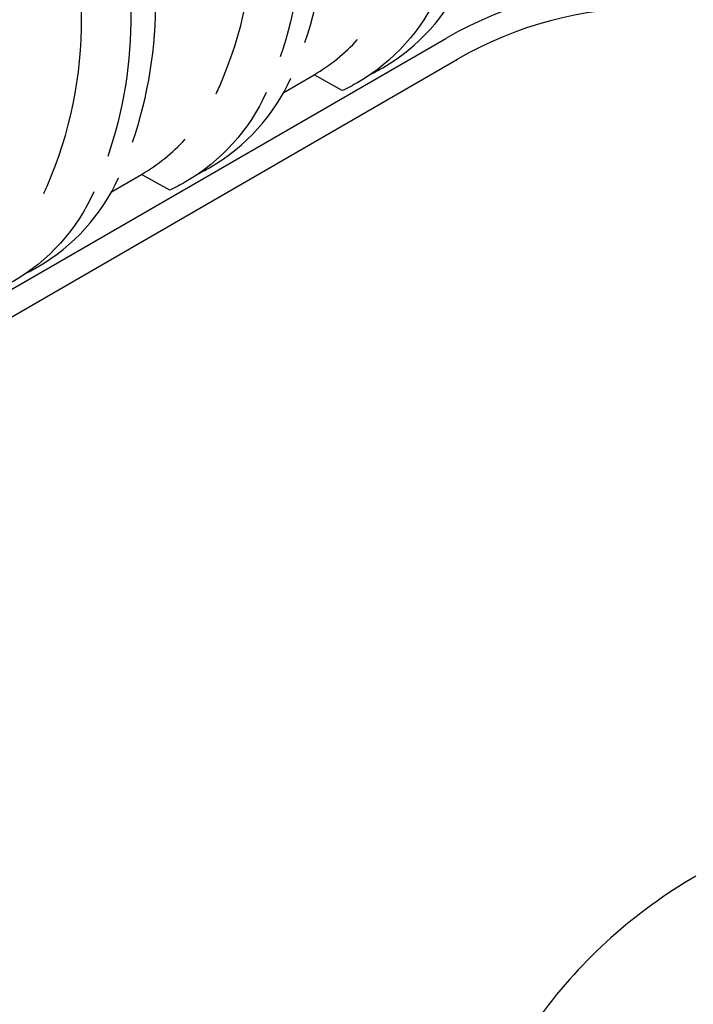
# Model space of a CAD drawing. Extents: x -18027 to -11651, y 1687 to 5059.
# Tile 49 of 170: x -17276 to -17149, y 2040 to 2226. Entities that reach past the tile are written whole.
import ezdxf

# ---------------------------------------------------------------- set-up
doc = ezdxf.new("R2010")
doc.units = 0
doc.header["$MEASUREMENT"] = 0
doc.layers.add('PIPING-VENT-ISO', color=3, linetype='CONTINUOUS')
doc.layers.add('TANK', color=2, linetype='CONTINUOUS')

msp = doc.modelspace()

# ---------------------------------------------------------------- linework, layer by layer
at = {"layer": 'PIPING-VENT-ISO'}
for p, q in [((-17934.21, 1795.85), (-17195.39, 2222.59)), ((-17929.71, 1793.26), (-17193.13, 2218.71))]:
    msp.add_line(p, q, dxfattribs=at)
for centre, radius, start, end in [((-17157.12, 2156.34), 76.51, 60.0105, 120.0069), ((-17157.12, 2156.36), 72, 60, 120.0107)]:
    msp.add_arc(centre, radius, start, end, dxfattribs=at)
at = {"layer": 'TANK'}
for points in [[(-17221.96, 2221.83, 0.085407), (-17217.59, 2248.99, 0.071312), (-17223.17, 2285.13, 0.019282), (-17228.14, 2299.44, 0.038312), (-17241.21, 2326.53, 0.044515), (-17261.31, 2355.08, 0.013151), (-17268.2, 2362.78, 0.071312), (-17296.81, 2385.55, 0.106395), (-17329.24, 2396.21, 0.149431), (-17350.6, 2392.09), (-17357.77, 2387.87), (-17359.39, 2380.76)], [(-17357.77, 2387.87, -0.16913), (-17333.94, 2393.43, -0.106395), (-17301.51, 2382.77, -0.071312), (-17272.9, 2360, -0.016688), (-17264.26, 2350.14, -0.040957), (-17245.91, 2323.75, -0.038238), (-17232.86, 2296.72, -0.019356), (-17227.87, 2282.35, -0.071312), (-17222.29, 2246.21, -0.085141), (-17226.63, 2219.13, -0.085141)], [(-17238.72, 2212.15, 0.010321), (-17238.1, 2213.49, 0.106395), (-17231.61, 2245.32, 0.071312), (-17236.93, 2279.71, 0.017305), (-17241.12, 2291.95, 0.040291), (-17254.09, 2319.1, 0.057637), (-17279.79, 2353.54, 0.071312), (-17307.02, 2375.21, 0.106395), (-17337.88, 2385.36, 0.159299), (-17359.39, 2380.76), (-17364.81, 2377.62)], [(-17254.5, 2203.03, 0.085441), (-17250.13, 2230.21, 0.071312), (-17255.71, 2266.34, 0.019282), (-17260.68, 2280.65, 0.038312), (-17273.75, 2307.74, 0.044515), (-17293.85, 2336.29, 0.013151), (-17300.74, 2343.99, 0.071312), (-17329.35, 2366.76, 0.106395), (-17361.78, 2377.43, 0.149431), (-17383.14, 2373.3), (-17390.32, 2369.08), (-17391.93, 2361.97)], [(-17390.32, 2369.08, -0.16913), (-17366.48, 2374.65, -0.106395), (-17334.05, 2363.98, -0.071312), (-17305.44, 2341.21, -0.016688), (-17296.81, 2331.35, -0.040957), (-17278.45, 2304.96, -0.038238), (-17265.41, 2277.93, -0.019356), (-17260.41, 2263.56, -0.071312), (-17254.83, 2227.43, -0.085174), (-17259.18, 2200.34, -0.085174)], [(-17271.27, 2193.35, 0.010409), (-17270.64, 2194.7, 0.106395), (-17264.16, 2226.53, 0.071312), (-17269.47, 2260.92, 0.017305), (-17273.67, 2273.16, 0.040291), (-17286.63, 2300.32, 0.057637), (-17312.33, 2334.76, 0.071312), (-17339.56, 2356.42, 0.106395), (-17370.42, 2366.57, 0.159299), (-17391.93, 2361.97), (-17397.35, 2358.84)], [(-17209.41, 2215.94, 0.016322), (-17207.27, 2217.09, 0.156104), (-17192.05, 2233.91, 0.156104)], [(-17196.71, 2231.22, -0.156771), (-17211.97, 2214.31, -0.0225), (-17214.94, 2212.76), (-17220.24, 2215.75)], [(-17225.95, 2212.44), (-17220.24, 2215.75, 0.074382), (-17212.01, 2222.39, 0.074382)], [(-17241.95, 2197.15, 0.016322), (-17239.81, 2198.3, 0.156021), (-17224.6, 2215.12, 0.156021)], [(-17229.26, 2212.42, -0.156688), (-17244.51, 2195.52, -0.0225), (-17247.48, 2193.97), (-17252.79, 2196.96)], [(-17258.49, 2193.65), (-17252.79, 2196.96, 0.074217), (-17244.57, 2203.58, 0.074217)], [(-17274.49, 2178.36, 0.016322), (-17272.35, 2179.51, 0.155938), (-17257.14, 2196.32, 0.155938)], [(-17261.81, 2193.63, -0.156605), (-17277.05, 2176.73, -0.0225), (-17280.02, 2175.18), (-17285.33, 2178.17)], [(-17148.16, 2064.48, 0.103438), (-17177.49, 2038.21, 0.098949), (-17195.88, 1994.59, 0.079731), (-17196.16, 1960.99, 0.06863), (-17187.51, 1931.77, 0.025299), (-17182.35, 1921.73, 0.053014), (-17168.42, 1902.7, 0.040874), (-17155.11, 1890.27), (-17155.11, 1890.27, 0.014246), (-17150.27, 1886.66, 0.0822), (-17119.06, 1871.64, 0.066306), (-17092.58, 1867.58, 0.046144)]]:
    msp.add_lwpolyline(points, format="xyb", dxfattribs=at)

doc.saveas('drawing.dxf')
